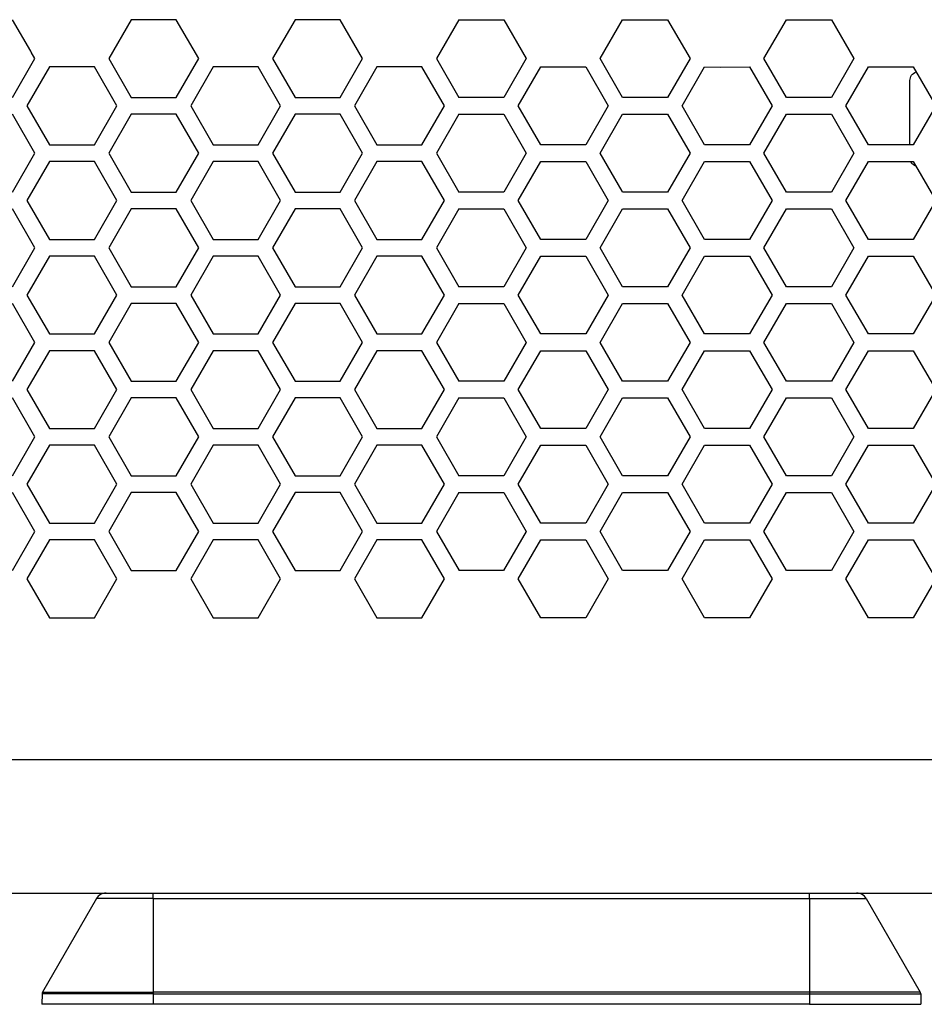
# Model space of a CAD drawing. Header units: millimetres. Extents: x -316 to 135, y 22 to 228.
# Tile 10 of 18: x -155 to -74, y 27 to 115. Entities that reach past the tile are written whole.
import ezdxf

# ---------------------------------------------------------------- set-up
doc = ezdxf.new("R2010")
doc.units = ezdxf.units.MM

# ---------------------------------------------------------------- blocks, each defined once
blk = doc.blocks.new('Innenbord__60', base_point=(-223.782, 61.466))
at = {"color": 7, "linetype": 'Continuous'}
for p, q in [((-153.882, 112.294), (-153.931, 112.377)), ((-100.731, 99.716), (-100.78, 99.8))]:
    blk.add_line(p, q, dxfattribs=at)
blk = doc.blocks.new('Platte__61', base_point=(-227.44, 61.443))
at = {"color": 7, "linetype": 'Continuous'}
for p, q in [((-152.252, 61.466), (-151.435, 61.466)), ((-151.435, 61.466), (-148.766, 61.466)), ((-148.766, 61.466), (-148.211, 61.466)), ((-137.532, 61.466), (-133.491, 61.466)), ((-122.812, 61.466), (-118.771, 61.466)), ((-104.048, 61.466), (-108.09, 61.466)), ((-91.63, 61.466), (-93.37, 61.466)), ((-89.328, 61.466), (-91.63, 61.466)), ((-78.095, 61.466), (-78.65, 61.466)), ((-75.426, 61.466), (-78.095, 61.466)), ((-74.608, 61.466), (-75.426, 61.466))]:
    blk.add_line(p, q, dxfattribs=at)
blk = doc.blocks.new('Netzteil-LCC600-28U-9P__63', base_point=(-227.44, 61.443))
for name, p in [('Platte__61', (-227.44, 61.443)), ('Innenbord__60', (-223.782, 61.466))]:
    blk.add_blockref(name, p)
blk = doc.blocks.new('Label__67', base_point=(-74.93, 101.922))
at = {"color": 7, "linetype": 'Continuous'}
for p, q in [((-74.93, 103.966), (-74.93, 109.75)), ((-72.676, 110.616), (-65.864, 110.616)), ((-64.132, 110.616), (-59.686, 110.616)), ((-57.956, 110.616), (-51.144, 110.616)), ((-49.412, 110.616), (-44.966, 110.616)), ((-43.236, 110.616), (-36.424, 110.616)), ((-34.692, 110.616), (-30.246, 110.616)), ((-64.805, 108.931), (-65.001, 108.851)), ((-64.985, 109.138), (-64.98, 109.089)), ((-64.98, 109.089), (-64.878, 108.975)), ((-64.865, 109.145), (-64.928, 109.238)), ((-64.878, 108.975), (-64.805, 108.931)), ((-64.777, 109.026), (-64.865, 109.145)), ((-64.712, 108.866), (-64.843, 108.825)), ((-64.777, 109.026), (-64.715, 108.968)), ((-64.712, 108.866), (-64.45, 108.866)), ((-64.45, 108.866), (-64.712, 108.866)), ((-64.591, 108.941), (-64.45, 108.941)), ((-64.45, 108.941), (-64.45, 109.325)), ((-64.45, 109.325), (-64.328, 109.325)), ((-64.45, 108.555), (-64.45, 108.866)), ((-64.328, 109.325), (-64.328, 108.459)), ((-64.211, 109.325), (-64.05, 109.089)), ((-64.211, 109.325), (-64.057, 109.325)), ((-63.875, 108.931), (-64.072, 108.851)), ((-63.935, 109.145), (-64.057, 109.325)), ((-64.05, 109.089), (-63.949, 108.975)), ((-63.949, 108.975), (-63.875, 108.931)), ((-63.847, 109.026), (-63.935, 109.145)), ((-63.782, 108.866), (-63.913, 108.825)), ((-63.847, 109.026), (-63.785, 108.968)), ((-63.782, 108.866), (-63.52, 108.866)), ((-63.52, 108.866), (-63.782, 108.866)), ((-63.662, 108.941), (-63.52, 108.941)), ((-63.52, 108.941), (-63.52, 109.325)), ((-63.52, 109.325), (-63.398, 109.325)), ((-63.52, 108.555), (-63.52, 108.866)), ((-63.398, 109.325), (-63.398, 108.459)), ((-62.672, 109.325), (-62.924, 108.698)), ((-62.808, 108.698), (-62.66, 109.081)), ((-62.672, 109.325), (-62.566, 109.325)), ((-62.618, 109.225), (-62.66, 109.081)), ((-62.575, 109.074), (-62.618, 109.225)), ((-62.575, 109.074), (-62.432, 108.698)), ((-62.312, 108.698), (-62.566, 109.325)), ((-62.242, 109.01), (-62.157, 108.769)), ((-62.242, 109.01), (-62.123, 108.951)), ((-62.211, 109.177), (-62.239, 109.137)), ((-62.239, 109.137), (-62.122, 109.123)), ((-62.136, 109.286), (-62.211, 109.177)), ((-62.211, 109.177), (-62.122, 109.123)), ((-61.945, 109.339), (-62.136, 109.286)), ((-62.123, 108.951), (-61.744, 109.039)), ((-62.08, 108.833), (-62.123, 108.951)), ((-61.75, 108.951), (-62.123, 108.951)), ((-62.122, 109.123), (-62.052, 109.221)), ((-62.052, 109.221), (-61.946, 109.252)), ((-61.946, 109.252), (-61.806, 109.197)), ((-61.713, 109.255), (-61.945, 109.339)), ((-61.75, 108.951), (-61.809, 108.82)), ((-61.806, 109.197), (-61.744, 109.039)), ((-61.714, 108.771), (-61.627, 109.017)), ((-61.627, 109.017), (-61.713, 109.255)), ((-61.564, 109.325), (-61.403, 109.089)), ((-61.564, 109.325), (-61.41, 109.325)), ((-61.229, 108.931), (-61.425, 108.851)), ((-61.288, 109.145), (-61.41, 109.325)), ((-61.403, 109.089), (-61.302, 108.975)), ((-61.302, 108.975), (-61.229, 108.931)), ((-61.2, 109.026), (-61.288, 109.145)), ((-61.135, 108.866), (-61.266, 108.85)), ((-61.2, 109.026), (-61.138, 108.968)), ((-60.873, 108.841), (-61.135, 108.866)), ((-61.135, 108.866), (-60.873, 108.841)), ((-61.015, 108.941), (-60.873, 108.941)), ((-60.873, 108.941), (-60.873, 109.325)), ((-60.873, 109.325), (-60.751, 109.325)), ((-60.751, 109.325), (-60.751, 108.459)), ((-47.728, 109.325), (-47.153, 109.325)), ((-47.728, 109.223), (-47.728, 109.325)), ((-47.728, 109.223), (-47.274, 109.223)), ((-47.274, 108.459), (-47.274, 109.223)), ((-47.153, 109.325), (-47.153, 108.459)), ((-47.042, 109.325), (-46.889, 109.325)), ((-47.042, 109.325), (-46.882, 109.089)), ((-46.707, 108.931), (-46.903, 108.851)), ((-46.767, 109.145), (-46.889, 109.325)), ((-46.882, 109.089), (-46.78, 108.975)), ((-46.78, 108.975), (-46.707, 108.931)), ((-46.678, 109.026), (-46.767, 109.145)), ((-46.614, 108.866), (-46.745, 108.825)), ((-46.678, 109.026), (-46.616, 108.968)), ((-46.352, 108.841), (-46.614, 108.866)), ((-46.614, 108.866), (-46.352, 108.841)), ((-46.493, 108.941), (-46.352, 108.941)), ((-46.352, 109.325), (-46.23, 109.325)), ((-46.352, 108.941), (-46.352, 109.325)), ((-46.23, 109.325), (-46.23, 108.459)), ((-46.112, 109.325), (-45.959, 109.325)), ((-46.112, 109.325), (-45.952, 109.089)), ((-45.777, 108.931), (-45.973, 108.851)), ((-45.837, 109.145), (-45.959, 109.325)), ((-45.952, 109.089), (-45.85, 108.975)), ((-45.85, 108.975), (-45.777, 108.931)), ((-45.749, 109.026), (-45.837, 109.145)), ((-45.684, 108.866), (-45.815, 108.825)), ((-45.749, 109.026), (-45.687, 108.968)), ((-45.422, 108.841), (-45.684, 108.866)), ((-45.684, 108.866), (-45.422, 108.841)), ((-45.563, 108.941), (-45.422, 108.941)), ((-45.422, 109.325), (-45.3, 109.325)), ((-45.422, 108.941), (-45.422, 109.325)), ((-45.3, 109.325), (-45.3, 108.459)), ((-45.089, 109.211), (-45.132, 109.081)), ((-45.132, 109.081), (-45.093, 108.958)), ((-45.093, 108.958), (-44.974, 108.87)), ((-44.968, 109.306), (-45.089, 109.211)), ((-44.989, 109.019), (-44.906, 108.968)), ((-44.988, 109.165), (-44.908, 109.218)), ((-44.974, 108.87), (-44.77, 108.814)), ((-44.791, 109.34), (-44.968, 109.306)), ((-44.908, 109.218), (-44.785, 109.237)), ((-44.742, 108.926), (-44.906, 108.968)), ((-44.581, 109.306), (-44.791, 109.34)), ((-44.785, 109.237), (-44.644, 109.212)), ((-44.742, 108.926), (-44.564, 108.872)), ((-44.551, 109.144), (-44.644, 109.212)), ((-44.644, 109.212), (-44.551, 109.144)), ((-44.448, 109.203), (-44.581, 109.306)), ((-44.465, 108.791), (-44.564, 108.872)), ((-44.551, 109.144), (-44.513, 109.038)), ((-44.513, 109.038), (-44.398, 109.047)), ((-44.398, 109.047), (-44.448, 109.203)), ((-44.231, 109.211), (-44.273, 109.081)), ((-44.273, 109.081), (-44.234, 108.958)), ((-44.234, 108.958), (-44.116, 108.87)), ((-44.181, 109.255), (-44.231, 109.211)), ((-44.13, 109.019), (-44.047, 108.968)), ((-44.116, 108.87), (-43.913, 108.792)), ((-44.009, 108.958), (-44.047, 108.968)), ((-42.392, 109.306), (-42.453, 109.258)), ((-42.406, 109.177), (-42.332, 109.218)), ((-42.215, 109.34), (-42.392, 109.306)), ((-42.332, 109.218), (-42.209, 109.237)), ((-42.166, 108.926), (-42.277, 108.955)), ((-42.005, 109.306), (-42.215, 109.34)), ((-42.209, 109.237), (-42.068, 109.212)), ((-42.166, 108.926), (-41.988, 108.872)), ((-42.068, 109.212), (-41.975, 109.144)), ((-41.975, 109.144), (-42.068, 109.212)), ((-41.872, 109.203), (-42.005, 109.306)), ((-41.889, 108.791), (-41.988, 108.872)), ((-41.975, 109.144), (-41.937, 109.038)), ((-41.937, 109.038), (-41.822, 109.047)), ((-41.822, 109.047), (-41.872, 109.203)), ((-41.497, 109.325), (-41.75, 108.459)), ((-41.627, 108.459), (-41.483, 109.016)), ((-41.497, 109.325), (-41.38, 109.325)), ((-41.437, 109.204), (-41.483, 109.016)), ((-41.437, 109.204), (-41.365, 108.898)), ((-41.185, 108.665), (-41.38, 109.325)), ((-41.365, 108.898), (-41.233, 108.459)), ((-40.934, 109.325), (-41.129, 108.665)), ((-41.086, 108.459), (-40.911, 109.044)), ((-40.934, 109.325), (-40.809, 109.325)), ((-40.869, 109.204), (-40.911, 109.044)), ((-40.869, 109.204), (-40.83, 109.027)), ((-40.83, 109.027), (-40.69, 108.459)), ((-40.535, 108.459), (-40.809, 109.325)), ((-40.282, 109.325), (-40.535, 108.459)), ((-40.412, 108.459), (-40.268, 109.016)), ((-40.282, 109.325), (-40.165, 109.325)), ((-40.222, 109.204), (-40.268, 109.016)), ((-40.222, 109.204), (-40.15, 108.898)), ((-39.97, 108.665), (-40.165, 109.325)), ((-40.15, 108.898), (-40.018, 108.459)), ((-39.719, 109.325), (-39.914, 108.665)), ((-39.871, 108.459), (-39.696, 109.044)), ((-39.719, 109.325), (-39.594, 109.325)), ((-39.654, 109.204), (-39.696, 109.044)), ((-39.654, 109.204), (-39.615, 109.027)), ((-39.615, 109.027), (-39.475, 108.459)), ((-39.35, 108.459), (-39.594, 109.325)), ((-39.237, 109.325), (-39.119, 109.325)), ((-39.237, 108.459), (-39.237, 109.325)), ((-38.851, 109.325), (-39.119, 108.6)), ((-39.119, 109.325), (-39.119, 108.6)), ((-39.073, 108.459), (-38.852, 109.087)), ((-38.851, 109.325), (-38.741, 109.325)), ((-38.759, 109.097), (-38.541, 108.459)), ((-38.475, 108.588), (-38.741, 109.325)), ((-38.475, 109.325), (-38.357, 109.325)), ((-38.475, 108.588), (-38.475, 109.325)), ((-38.357, 109.325), (-38.357, 108.459)), ((-38.164, 109.325), (-38.047, 109.325)), ((-38.164, 108.459), (-38.164, 109.325)), ((-38.047, 109.325), (-38.047, 108.6)), ((-37.779, 109.325), (-38.047, 108.6)), ((-38, 108.459), (-37.78, 109.087)), ((-37.779, 109.325), (-37.669, 109.325)), ((-37.687, 109.072), (-37.543, 108.677)), ((-37.477, 108.793), (-37.669, 109.325)), ((-37.402, 108.921), (-37.402, 109.325)), ((-37.402, 109.325), (-37.285, 109.325)), ((-37.285, 109.325), (-37.285, 109.125)), ((-35.542, 109.072), (-35.324, 108.459)), ((-35.258, 108.588), (-35.491, 109.232)), ((-35.258, 109.325), (-35.14, 109.325)), ((-35.258, 108.588), (-35.258, 109.325)), ((-35.14, 109.325), (-35.14, 108.459)), ((-65.001, 108.851), (-65.065, 108.695)), ((-65.065, 108.695), (-65.026, 108.565)), ((-65.026, 108.565), (-64.924, 108.483)), ((-64.891, 108.595), (-64.939, 108.72)), ((-64.924, 108.483), (-64.737, 108.459)), ((-64.915, 108.798), (-64.843, 108.825)), ((-64.843, 108.825), (-64.915, 108.798)), ((-64.742, 108.555), (-64.891, 108.595)), ((-64.742, 108.555), (-64.45, 108.555)), ((-64.328, 108.459), (-64.737, 108.459)), ((-64.737, 108.459), (-64.328, 108.459)), ((-64.072, 108.851), (-64.135, 108.695)), ((-64.135, 108.695), (-64.096, 108.565)), ((-64.096, 108.565), (-63.994, 108.483)), ((-63.961, 108.595), (-64.009, 108.72)), ((-63.994, 108.483), (-63.807, 108.459)), ((-63.985, 108.798), (-63.913, 108.825)), ((-63.913, 108.825), (-63.985, 108.798)), ((-63.812, 108.555), (-63.961, 108.595)), ((-63.812, 108.555), (-63.52, 108.555)), ((-63.398, 108.459), (-63.807, 108.459)), ((-63.807, 108.459), (-63.398, 108.459)), ((-62.924, 108.698), (-62.808, 108.698)), ((-62.808, 108.698), (-62.924, 108.698)), ((-62.312, 108.698), (-62.432, 108.698)), ((-62.432, 108.698), (-62.312, 108.698)), ((-62.157, 108.769), (-61.939, 108.684)), ((-61.94, 108.771), (-62.08, 108.833)), ((-61.987, 108.792), (-61.809, 108.82)), ((-61.939, 108.684), (-61.714, 108.771)), ((-61.425, 108.851), (-61.488, 108.695)), ((-61.488, 108.695), (-61.449, 108.565)), ((-61.449, 108.565), (-61.347, 108.483)), ((-61.314, 108.595), (-61.362, 108.72)), ((-61.347, 108.483), (-61.16, 108.459)), ((-61.266, 108.85), (-61.338, 108.798)), ((-61.165, 108.555), (-61.314, 108.595)), ((-61.165, 108.555), (-60.873, 108.555)), ((-60.751, 108.459), (-61.16, 108.459)), ((-61.16, 108.459), (-60.751, 108.459)), ((-60.873, 108.555), (-60.873, 108.841)), ((-47.274, 108.459), (-47.153, 108.459)), ((-47.153, 108.459), (-47.274, 108.459)), ((-46.903, 108.851), (-46.966, 108.695)), ((-46.966, 108.695), (-46.928, 108.565)), ((-46.928, 108.565), (-46.826, 108.483)), ((-46.793, 108.595), (-46.841, 108.72)), ((-46.826, 108.483), (-46.638, 108.459)), ((-46.816, 108.798), (-46.745, 108.825)), ((-46.745, 108.825), (-46.816, 108.798)), ((-46.643, 108.555), (-46.793, 108.595)), ((-46.643, 108.555), (-46.352, 108.555)), ((-46.638, 108.459), (-46.23, 108.459)), ((-46.23, 108.459), (-46.638, 108.459)), ((-46.352, 108.555), (-46.352, 108.841)), ((-45.973, 108.851), (-46.037, 108.695)), ((-46.037, 108.695), (-45.998, 108.565)), ((-45.998, 108.565), (-45.896, 108.483)), ((-45.863, 108.595), (-45.911, 108.72)), ((-45.896, 108.483), (-45.709, 108.459)), ((-45.887, 108.798), (-45.815, 108.825)), ((-45.815, 108.825), (-45.887, 108.798)), ((-45.714, 108.555), (-45.863, 108.595)), ((-45.714, 108.555), (-45.422, 108.555)), ((-45.709, 108.459), (-45.3, 108.459)), ((-45.3, 108.459), (-45.709, 108.459)), ((-45.422, 108.555), (-45.422, 108.841)), ((-45.104, 108.703), (-44.987, 108.71)), ((-45.104, 108.703), (-45.058, 108.567)), ((-45.058, 108.567), (-44.938, 108.476)), ((-44.923, 108.588), (-44.987, 108.71)), ((-44.758, 108.444), (-44.938, 108.476)), ((-44.938, 108.476), (-44.758, 108.444)), ((-44.763, 108.545), (-44.923, 108.588)), ((-44.77, 108.814), (-44.586, 108.752)), ((-44.601, 108.584), (-44.763, 108.545)), ((-44.758, 108.444), (-44.589, 108.474)), ((-44.589, 108.474), (-44.758, 108.444)), ((-44.551, 108.675), (-44.601, 108.584)), ((-44.589, 108.474), (-44.473, 108.561)), ((-44.586, 108.752), (-44.551, 108.675)), ((-44.473, 108.561), (-44.433, 108.683)), ((-44.433, 108.683), (-44.465, 108.791)), ((-44.245, 108.703), (-44.128, 108.71)), ((-44.245, 108.703), (-44.2, 108.567)), ((-44.2, 108.567), (-44.079, 108.476)), ((-44.064, 108.588), (-44.128, 108.71)), ((-43.899, 108.444), (-44.079, 108.476)), ((-44.079, 108.476), (-43.899, 108.444)), ((-43.904, 108.545), (-44.064, 108.588)), ((-43.787, 108.573), (-43.904, 108.545)), ((-43.73, 108.474), (-43.899, 108.444)), ((-43.899, 108.444), (-43.73, 108.474)), ((-42.183, 108.792), (-42.011, 108.752)), ((-41.975, 108.675), (-42.025, 108.584)), ((-42.013, 108.474), (-41.897, 108.561)), ((-42.011, 108.752), (-41.975, 108.675)), ((-41.897, 108.561), (-41.857, 108.683)), ((-41.857, 108.683), (-41.889, 108.791)), ((-41.75, 108.459), (-41.627, 108.459)), ((-41.627, 108.459), (-41.75, 108.459)), ((-41.233, 108.459), (-41.086, 108.459)), ((-41.086, 108.459), (-41.233, 108.459)), ((-41.156, 108.564), (-41.185, 108.665)), ((-40.69, 108.459), (-40.535, 108.459)), ((-40.535, 108.459), (-40.69, 108.459)), ((-40.535, 108.459), (-40.412, 108.459)), ((-40.412, 108.459), (-40.535, 108.459)), ((-40.018, 108.459), (-39.871, 108.459)), ((-39.871, 108.459), (-40.018, 108.459)), ((-39.941, 108.564), (-39.97, 108.665)), ((-39.475, 108.459), (-39.35, 108.459)), ((-39.35, 108.459), (-39.475, 108.459)), ((-39.237, 108.459), (-39.073, 108.459)), ((-39.073, 108.459), (-39.237, 108.459)), ((-38.541, 108.459), (-38.357, 108.459)), ((-38.357, 108.459), (-38.541, 108.459)), ((-38, 108.459), (-38.164, 108.459)), ((-38.164, 108.459), (-38, 108.459)), ((-35.948, 108.439), (-35.856, 108.459)), ((-35.856, 108.459), (-35.923, 108.484)), ((-35.856, 108.459), (-35.714, 108.845)), ((-35.324, 108.459), (-35.14, 108.459)), ((-35.14, 108.459), (-35.324, 108.459)), ((-64.728, 106.848), (-64.624, 106.848)), ((-64.728, 105.349), (-64.728, 106.848)), ((-64.624, 106.848), (-64.624, 105.169)), ((-64.014, 106.848), (-63.305, 106.848)), ((-64.014, 104.112), (-64.014, 106.848)), ((-63.305, 106.848), (-63.305, 103.966)), ((-62.542, 103.966), (-62.542, 106.848)), ((-62.542, 106.848), (-62.016, 106.848)), ((-62.016, 106.848), (-62.016, 103.966)), ((-61.318, 103.966), (-61.318, 106.848)), ((-61.318, 106.848), (-60.609, 106.848)), ((-60.609, 106.848), (-60.609, 103.966)), ((-46.448, 103.966), (-46.448, 106.848)), ((-46.448, 106.848), (-45.51, 106.848)), ((-45.51, 106.848), (-45.51, 103.966)), ((-44.135, 105.756), (-44.135, 106.848)), ((-44.135, 106.848), (-43.843, 106.848)), ((-43.843, 106.848), (-43.843, 106.261)), ((-42.134, 103.01), (-42.134, 106.225)), ((-41.851, 106.716), (-41.842, 103.01)), ((-40.509, 103.01), (-40.509, 106.716)), ((-39.571, 106.716), (-39.571, 103.01)), ((-38.862, 103.01), (-38.862, 106.716)), ((-38.758, 106.716), (-38.758, 103.01)), ((-37.862, 103.01), (-37.862, 106.716)), ((-37.758, 106.626), (-37.758, 103.01)), ((-35.783, 106.848), (-35.257, 106.848)), ((-35.783, 106.205), (-35.783, 106.848)), ((-35.257, 106.848), (-35.257, 105.295)), ((-34.738, 104.397), (-34.736, 106.848)), ((-34.736, 106.848), (-34.632, 106.848)), ((-34.632, 106.848), (-34.637, 104.222)), ((-33.923, 106.848), (-33.214, 106.848)), ((-33.923, 103.966), (-33.923, 106.848)), ((-33.214, 106.848), (-33.214, 103.966)), ((-32.297, 106.848), (-31.589, 106.848)), ((-32.297, 103.966), (-32.297, 106.848)), ((-31.589, 106.848), (-31.589, 103.966)), ((-31.068, 106.848), (-30.964, 106.848)), ((-31.068, 103.966), (-31.068, 106.848)), ((-30.964, 106.848), (-30.964, 103.966)), ((-30.255, 106.848), (-30.151, 106.848)), ((-30.255, 104.301), (-30.255, 106.848)), ((-30.151, 106.848), (-30.151, 104.481)), ((-29.38, 106.848), (-28.784, 106.848)), ((-29.38, 105.817), (-29.38, 106.848)), ((-26.92, 106.716), (-26.92, 103.01)), ((-26.003, 103.01), (-26.003, 106.716)), ((-25.899, 106.716), (-25.899, 103.01)), ((-24.961, 103.01), (-24.961, 106.716)), ((-24.435, 106.716), (-24.435, 103.01)), ((-66.913, 103.01), (-66.913, 106.133)), ((-37.132, 103.01), (-37.132, 105.543)), ((-27.629, 103.01), (-27.629, 105.853)), ((-43.072, 103.01), (-43.072, 104.601)), ((-42.78, 105.106), (-42.78, 103.01)), ((-28.087, 105.059), (-28.087, 103.01)), ((-21.93, 104.708), (-21.93, 102.821)), ((-65.621, 103.895), (-65.621, 103.01)), ((-36.424, 104.316), (-36.424, 103.01)), ((-65.621, 103.01), (-66.913, 103.01)), ((-43.843, 103.265), (-43.843, 103.167)), ((-42.78, 103.01), (-43.072, 103.01)), ((-41.842, 103.01), (-42.134, 103.01)), ((-39.571, 103.01), (-40.509, 103.01)), ((-38.758, 103.01), (-38.862, 103.01)), ((-37.758, 103.01), (-37.862, 103.01)), ((-36.424, 103.01), (-37.132, 103.01)), ((-28.087, 103.01), (-29.033, 103.01)), ((-26.92, 103.01), (-27.629, 103.01)), ((-25.899, 103.01), (-26.003, 103.01)), ((-24.435, 103.01), (-24.961, 103.01)), ((-72.59, 101.966), (-65.95, 101.966)), ((-64.243, 101.924), (-59.575, 101.924)), ((-57.87, 101.966), (-56.63, 101.955)), ((-54.73, 101.955), (-56.63, 101.955)), ((-53.288, 101.922), (-54.73, 101.955)), ((-53.288, 101.922), (-52.818, 101.955)), ((-51.255, 101.955), (-52.818, 101.955)), ((-48.729, 101.955), (-49.523, 101.955)), ((-48.729, 101.955), (-44.88, 101.966)), ((-43.125, 101.924), (-36.535, 101.924)), ((-34.778, 101.966), (-30.16, 101.966)), ((-28.43, 101.966), (-22.93, 101.955))]:
    blk.add_line(p, q, dxfattribs=at)
for points in [[(-74.93, 109.75), (-74.771, 110.218), (-74.358, 110.532)], [(-64.659, 108.945), (-64.687, 108.957), (-64.715, 108.968)], [(-64.591, 108.941), (-64.625, 108.943), (-64.659, 108.945)], [(-63.729, 108.945), (-63.757, 108.957), (-63.785, 108.968)], [(-63.662, 108.941), (-63.696, 108.943), (-63.729, 108.945)], [(-61.083, 108.945), (-61.11, 108.957), (-61.138, 108.968)], [(-61.015, 108.941), (-61.049, 108.943), (-61.083, 108.945)], [(-46.561, 108.945), (-46.589, 108.957), (-46.616, 108.968)], [(-46.493, 108.941), (-46.527, 108.943), (-46.561, 108.945)], [(-45.631, 108.945), (-45.659, 108.957), (-45.687, 108.968)], [(-45.563, 108.941), (-45.597, 108.943), (-45.631, 108.945)], [(-45.014, 109.09), (-45.001, 109.127), (-44.988, 109.165)], [(-44.989, 109.019), (-45.001, 109.055), (-45.014, 109.09)], [(-44.155, 109.09), (-44.142, 109.127), (-44.129, 109.165)], [(-44.13, 109.019), (-44.143, 109.055), (-44.155, 109.09)], [(-38.803, 109.226), (-38.828, 109.152), (-38.852, 109.087)], [(-38.759, 109.097), (-38.789, 109.183), (-38.803, 109.226)], [(-37.731, 109.226), (-37.756, 109.152), (-37.78, 109.087)], [(-37.687, 109.072), (-37.716, 109.18), (-37.731, 109.226)], [(-64.915, 108.798), (-64.927, 108.759), (-64.939, 108.72)], [(-63.985, 108.798), (-63.997, 108.759), (-64.009, 108.72)], [(-61.338, 108.798), (-61.35, 108.759), (-61.362, 108.72)], [(-46.816, 108.798), (-46.828, 108.759), (-46.841, 108.72)], [(-45.887, 108.798), (-45.899, 108.759), (-45.911, 108.72)], [(-41.129, 108.665), (-41.139, 108.63), (-41.156, 108.564)], [(-39.914, 108.665), (-39.924, 108.63), (-39.941, 108.564)], [(-21.93, 102.821), (-22.223, 102.209), (-22.93, 101.955)], [(-74.362, 102.04), (-74.646, 102.216), (-74.842, 102.466)]]:
    blk.add_spline(points, degree=3, dxfattribs=at)
blk = doc.blocks.new('Platte__68', base_point=(-227.44, 64.199))
at = {"color": 7, "linetype": 'Continuous'}
blk.add_line((-91.93, 110.943), (-89.328, 110.966), dxfattribs=at)
blk = doc.blocks.new('Netzteil-LCC600-28U-9P_1_1__70', base_point=(-227.44, 61.466))
for name, p in [('Platte__68', (-227.44, 64.199)), ('Label__67', (-74.93, 101.922))]:
    blk.add_blockref(name, p)
blk = doc.blocks.new('Kuehlkoerper-PSU__73', base_point=(-227.555, 82.697))
at = {"color": 7, "linetype": 'Continuous'}
for p, q in [((-144.891, 108.216), (-140.849, 108.216)), ((-130.171, 108.216), (-126.129, 108.216)), ((-111.409, 108.216), (-115.451, 108.216)), ((-96.689, 108.216), (-100.731, 108.216)), ((-81.969, 108.216), (-86.011, 108.216)), ((-140.849, 106.716), (-144.891, 106.716)), ((-126.129, 106.716), (-130.171, 106.716)), ((-115.451, 106.716), (-111.409, 106.716)), ((-100.731, 106.716), (-96.689, 106.716)), ((-86.011, 106.716), (-81.969, 106.716)), ((-152.252, 103.966), (-148.211, 103.966)), ((-137.532, 103.966), (-133.491, 103.966)), ((-122.812, 103.966), (-118.771, 103.966)), ((-104.048, 103.966), (-108.09, 103.966)), ((-89.328, 103.966), (-93.37, 103.966)), ((-74.608, 103.966), (-78.65, 103.966)), ((-148.211, 102.466), (-152.252, 102.466)), ((-133.491, 102.466), (-137.532, 102.466)), ((-118.771, 102.466), (-122.812, 102.466)), ((-108.09, 102.466), (-104.048, 102.466)), ((-93.37, 102.466), (-89.328, 102.466)), ((-78.65, 102.466), (-74.608, 102.466)), ((-140.849, 98.216), (-144.891, 98.216)), ((-126.129, 98.216), (-130.171, 98.216)), ((-115.451, 98.216), (-111.409, 98.216)), ((-100.731, 98.216), (-96.689, 98.216)), ((-86.011, 98.216), (-81.969, 98.216)), ((-152.252, 95.466), (-148.211, 95.466)), ((-137.532, 95.466), (-133.491, 95.466)), ((-122.812, 95.466), (-118.771, 95.466)), ((-104.048, 95.466), (-108.09, 95.466)), ((-89.328, 95.466), (-93.37, 95.466)), ((-74.608, 95.466), (-78.65, 95.466)), ((-148.211, 93.966), (-152.252, 93.966)), ((-133.491, 93.966), (-137.532, 93.966)), ((-118.771, 93.966), (-122.812, 93.966)), ((-108.09, 93.966), (-104.048, 93.966)), ((-93.37, 93.966), (-89.328, 93.966)), ((-78.65, 93.966), (-74.608, 93.966)), ((-144.891, 82.716), (-140.849, 82.716)), ((-130.171, 82.716), (-126.129, 82.716)), ((-111.409, 82.716), (-115.451, 82.716)), ((-96.689, 82.716), (-100.731, 82.716)), ((-81.969, 82.716), (-86.011, 82.716))]:
    blk.add_line(p, q, dxfattribs=at)
blk = doc.blocks.new('Gehaeuseschale-unten-PSU__75', base_point=(-308.43, 36.716))
at = {"color": 7, "linetype": 'Continuous'}
for p, q in [((-153.931, 112.377), (-155.569, 115.216)), ((-144.891, 115.216), (-146.912, 111.716)), ((-140.849, 115.216), (-144.891, 115.216)), ((-138.829, 111.716), (-140.849, 115.216)), ((-130.171, 115.216), (-132.192, 111.716)), ((-126.129, 115.216), (-130.171, 115.216)), ((-124.109, 111.716), (-126.129, 115.216)), ((-115.451, 115.216), (-117.472, 111.716)), ((-115.451, 115.216), (-111.409, 115.216)), ((-111.409, 115.216), (-109.389, 111.716)), ((-102.752, 111.716), (-100.731, 115.216)), ((-100.731, 115.216), (-96.689, 115.216)), ((-96.689, 115.216), (-94.669, 111.716)), ((-88.032, 111.716), (-86.011, 115.216)), ((-86.011, 115.216), (-81.969, 115.216)), ((-81.969, 115.216), (-79.949, 111.716)), ((-155.569, 108.216), (-153.549, 111.716)), ((-153.882, 112.294), (-153.931, 112.377)), ((-153.549, 111.716), (-153.882, 112.294)), ((-146.912, 111.716), (-144.891, 108.216)), ((-140.849, 108.216), (-138.829, 111.716)), ((-132.192, 111.716), (-130.171, 108.216)), ((-126.129, 108.216), (-124.109, 111.716)), ((-117.472, 111.716), (-115.451, 108.216)), ((-109.389, 111.716), (-111.409, 108.216)), ((-100.731, 108.216), (-102.752, 111.716)), ((-94.669, 111.716), (-96.689, 108.216)), ((-86.011, 108.216), (-88.032, 111.716)), ((-79.949, 111.716), (-81.969, 108.216)), ((-152.252, 110.966), (-154.273, 107.466)), ((-148.211, 110.966), (-152.252, 110.966)), ((-146.19, 107.466), (-148.211, 110.966)), ((-137.532, 110.966), (-139.553, 107.466)), ((-133.491, 110.966), (-137.532, 110.966)), ((-131.47, 107.466), (-133.491, 110.966)), ((-122.812, 110.966), (-124.833, 107.466)), ((-118.771, 110.966), (-122.812, 110.966)), ((-116.75, 107.466), (-118.771, 110.966)), ((-110.11, 107.466), (-108.09, 110.966)), ((-108.09, 110.966), (-104.048, 110.966)), ((-104.048, 110.966), (-102.028, 107.466)), ((-95.39, 107.466), (-93.37, 110.966)), ((-93.37, 110.966), (-91.93, 110.943)), ((-91.93, 110.943), (-89.328, 110.966)), ((-89.328, 110.966), (-87.308, 107.466)), ((-80.67, 107.466), (-78.65, 110.966)), ((-78.65, 110.966), (-74.608, 110.966)), ((-74.608, 110.966), (-72.588, 107.466)), ((-144.891, 108.216), (-140.849, 108.216)), ((-130.171, 108.216), (-126.129, 108.216)), ((-111.409, 108.216), (-115.451, 108.216)), ((-96.689, 108.216), (-100.731, 108.216)), ((-81.969, 108.216), (-86.011, 108.216)), ((-154.273, 107.466), (-152.252, 103.966)), ((-148.211, 103.966), (-146.19, 107.466)), ((-139.553, 107.466), (-137.532, 103.966)), ((-133.491, 103.966), (-131.47, 107.466)), ((-124.833, 107.466), (-122.812, 103.966)), ((-118.771, 103.966), (-116.75, 107.466)), ((-108.09, 103.966), (-110.11, 107.466)), ((-102.028, 107.466), (-104.048, 103.966)), ((-93.37, 103.966), (-95.39, 107.466)), ((-87.308, 107.466), (-89.328, 103.966)), ((-78.65, 103.966), (-80.67, 107.466)), ((-72.588, 107.466), (-74.608, 103.966)), ((-153.549, 103.216), (-155.569, 106.716)), ((-144.891, 106.716), (-146.912, 103.216)), ((-140.849, 106.716), (-144.891, 106.716)), ((-138.829, 103.216), (-140.849, 106.716)), ((-130.171, 106.716), (-132.192, 103.216)), ((-126.129, 106.716), (-130.171, 106.716)), ((-124.109, 103.216), (-126.129, 106.716)), ((-115.451, 106.716), (-117.472, 103.216)), ((-115.451, 106.716), (-111.409, 106.716)), ((-111.409, 106.716), (-109.389, 103.216)), ((-102.752, 103.216), (-100.731, 106.716)), ((-100.731, 106.716), (-96.689, 106.716)), ((-96.689, 106.716), (-94.669, 103.216)), ((-88.032, 103.216), (-86.011, 106.716)), ((-86.011, 106.716), (-81.969, 106.716)), ((-81.969, 106.716), (-79.949, 103.216)), ((-152.252, 103.966), (-148.211, 103.966)), ((-137.532, 103.966), (-133.491, 103.966)), ((-122.812, 103.966), (-118.771, 103.966)), ((-104.048, 103.966), (-108.09, 103.966)), ((-89.328, 103.966), (-93.37, 103.966)), ((-74.608, 103.966), (-78.65, 103.966)), ((-155.569, 99.716), (-153.549, 103.216)), ((-146.912, 103.216), (-144.891, 99.716)), ((-140.849, 99.716), (-138.829, 103.216)), ((-132.192, 103.216), (-130.171, 99.716)), ((-126.129, 99.716), (-124.109, 103.216)), ((-117.472, 103.216), (-115.451, 99.716)), ((-109.389, 103.216), (-111.409, 99.716)), ((-100.78, 99.8), (-102.752, 103.216)), ((-94.669, 103.216), (-96.689, 99.716)), ((-86.011, 99.716), (-88.032, 103.216)), ((-79.949, 103.216), (-81.969, 99.716)), ((-152.252, 102.466), (-154.273, 98.966)), ((-148.211, 102.466), (-152.252, 102.466)), ((-146.19, 98.966), (-148.211, 102.466)), ((-137.532, 102.466), (-139.553, 98.966)), ((-133.491, 102.466), (-137.532, 102.466)), ((-131.47, 98.966), (-133.491, 102.466)), ((-122.812, 102.466), (-124.833, 98.966)), ((-118.771, 102.466), (-122.812, 102.466)), ((-116.75, 98.966), (-118.771, 102.466)), ((-110.11, 98.966), (-108.09, 102.466)), ((-108.09, 102.466), (-104.048, 102.466)), ((-104.048, 102.466), (-102.028, 98.966)), ((-95.39, 98.966), (-93.37, 102.466)), ((-93.37, 102.466), (-89.328, 102.466)), ((-89.328, 102.466), (-87.308, 98.966)), ((-80.67, 98.966), (-78.65, 102.466)), ((-78.65, 102.466), (-74.608, 102.466)), ((-74.608, 102.466), (-72.588, 98.966)), ((-144.891, 99.716), (-140.849, 99.716)), ((-130.171, 99.716), (-126.129, 99.716)), ((-111.409, 99.716), (-115.451, 99.716)), ((-100.731, 99.716), (-100.78, 99.8)), ((-96.689, 99.716), (-100.731, 99.716)), ((-81.969, 99.716), (-86.011, 99.716)), ((-154.273, 98.966), (-152.252, 95.466)), ((-148.211, 95.466), (-146.19, 98.966)), ((-139.553, 98.966), (-137.532, 95.466)), ((-133.491, 95.466), (-131.47, 98.966)), ((-124.833, 98.966), (-122.812, 95.466)), ((-118.771, 95.466), (-116.75, 98.966)), ((-108.09, 95.466), (-110.11, 98.966)), ((-102.028, 98.966), (-104.048, 95.466)), ((-93.37, 95.466), (-95.39, 98.966)), ((-87.308, 98.966), (-89.328, 95.466)), ((-78.65, 95.466), (-80.67, 98.966)), ((-72.588, 98.966), (-74.608, 95.466)), ((-153.549, 94.716), (-155.569, 98.216)), ((-144.891, 98.216), (-146.912, 94.716)), ((-140.849, 98.216), (-144.891, 98.216)), ((-138.829, 94.716), (-140.849, 98.216)), ((-130.171, 98.216), (-132.192, 94.716)), ((-126.129, 98.216), (-130.171, 98.216)), ((-124.109, 94.716), (-126.129, 98.216)), ((-115.451, 98.216), (-117.472, 94.716)), ((-115.451, 98.216), (-111.409, 98.216)), ((-111.409, 98.216), (-109.389, 94.716)), ((-102.752, 94.716), (-100.731, 98.216)), ((-100.731, 98.216), (-96.689, 98.216)), ((-96.689, 98.216), (-94.669, 94.716)), ((-88.032, 94.716), (-86.011, 98.216)), ((-86.011, 98.216), (-81.969, 98.216)), ((-81.969, 98.216), (-79.949, 94.716)), ((-155.569, 91.216), (-153.549, 94.716)), ((-152.252, 95.466), (-148.211, 95.466)), ((-146.912, 94.716), (-144.891, 91.216)), ((-140.849, 91.216), (-138.829, 94.716)), ((-137.532, 95.466), (-133.491, 95.466)), ((-132.192, 94.716), (-130.171, 91.216)), ((-126.129, 91.216), (-124.109, 94.716)), ((-122.812, 95.466), (-118.771, 95.466)), ((-117.472, 94.716), (-115.451, 91.216)), ((-109.389, 94.716), (-111.409, 91.216)), ((-104.048, 95.466), (-108.09, 95.466)), ((-100.731, 91.216), (-102.752, 94.716)), ((-94.669, 94.716), (-96.689, 91.216)), ((-89.328, 95.466), (-93.37, 95.466)), ((-86.011, 91.216), (-88.032, 94.716)), ((-79.949, 94.716), (-81.969, 91.216)), ((-74.608, 95.466), (-78.65, 95.466)), ((-152.252, 93.966), (-154.273, 90.466)), ((-148.211, 93.966), (-152.252, 93.966)), ((-146.19, 90.466), (-148.211, 93.966)), ((-137.532, 93.966), (-139.553, 90.466)), ((-133.491, 93.966), (-137.532, 93.966)), ((-131.47, 90.466), (-133.491, 93.966)), ((-122.812, 93.966), (-124.833, 90.466)), ((-118.771, 93.966), (-122.812, 93.966)), ((-116.75, 90.466), (-118.771, 93.966)), ((-110.11, 90.466), (-108.09, 93.966)), ((-108.09, 93.966), (-104.048, 93.966)), ((-104.048, 93.966), (-102.028, 90.466)), ((-95.39, 90.466), (-93.37, 93.966)), ((-93.37, 93.966), (-89.328, 93.966)), ((-89.328, 93.966), (-87.308, 90.466)), ((-80.67, 90.466), (-78.65, 93.966)), ((-78.65, 93.966), (-74.608, 93.966)), ((-74.608, 93.966), (-72.588, 90.466)), ((-144.891, 91.216), (-140.849, 91.216)), ((-130.171, 91.216), (-126.129, 91.216)), ((-111.409, 91.216), (-115.451, 91.216)), ((-96.689, 91.216), (-100.731, 91.216)), ((-81.969, 91.216), (-86.011, 91.216)), ((-154.273, 90.466), (-152.252, 86.966)), ((-148.211, 86.966), (-146.19, 90.466)), ((-139.553, 90.466), (-137.532, 86.966)), ((-133.491, 86.966), (-131.47, 90.466)), ((-124.833, 90.466), (-122.812, 86.966)), ((-118.771, 86.966), (-116.75, 90.466)), ((-108.09, 86.966), (-110.11, 90.466)), ((-102.028, 90.466), (-104.048, 86.966)), ((-93.37, 86.966), (-95.39, 90.466)), ((-87.308, 90.466), (-89.328, 86.966)), ((-78.65, 86.966), (-80.67, 90.466)), ((-72.588, 90.466), (-74.608, 86.966)), ((-153.549, 86.216), (-155.569, 89.716)), ((-144.891, 89.716), (-146.912, 86.216)), ((-140.849, 89.716), (-144.891, 89.716)), ((-138.829, 86.216), (-140.849, 89.716)), ((-130.171, 89.716), (-132.192, 86.216)), ((-126.129, 89.716), (-130.171, 89.716)), ((-124.109, 86.216), (-126.129, 89.716)), ((-115.451, 89.716), (-117.472, 86.216)), ((-115.451, 89.716), (-111.409, 89.716)), ((-111.409, 89.716), (-109.389, 86.216)), ((-102.752, 86.216), (-100.731, 89.716)), ((-100.731, 89.716), (-96.689, 89.716)), ((-96.689, 89.716), (-94.669, 86.216)), ((-88.032, 86.216), (-86.011, 89.716)), ((-86.011, 89.716), (-81.969, 89.716)), ((-81.969, 89.716), (-79.949, 86.216)), ((-152.252, 86.966), (-148.211, 86.966)), ((-137.532, 86.966), (-133.491, 86.966)), ((-122.812, 86.966), (-118.771, 86.966)), ((-104.048, 86.966), (-108.09, 86.966)), ((-89.328, 86.966), (-93.37, 86.966)), ((-74.608, 86.966), (-78.65, 86.966)), ((-155.569, 82.716), (-153.549, 86.216)), ((-146.912, 86.216), (-144.891, 82.716)), ((-140.849, 82.716), (-138.829, 86.216)), ((-132.192, 86.216), (-130.171, 82.716)), ((-126.129, 82.716), (-124.109, 86.216)), ((-117.472, 86.216), (-115.451, 82.716)), ((-109.389, 86.216), (-111.409, 82.716)), ((-100.731, 82.716), (-102.752, 86.216)), ((-94.669, 86.216), (-96.689, 82.716)), ((-86.011, 82.716), (-88.032, 86.216)), ((-79.949, 86.216), (-81.969, 82.716)), ((-152.252, 85.466), (-154.273, 81.966)), ((-148.211, 85.466), (-152.252, 85.466)), ((-146.19, 81.966), (-148.211, 85.466)), ((-137.532, 85.466), (-139.553, 81.966)), ((-133.491, 85.466), (-137.532, 85.466)), ((-131.47, 81.966), (-133.491, 85.466)), ((-122.812, 85.466), (-124.833, 81.966)), ((-118.771, 85.466), (-122.812, 85.466)), ((-116.75, 81.966), (-118.771, 85.466)), ((-110.11, 81.966), (-108.09, 85.466)), ((-108.09, 85.466), (-104.048, 85.466)), ((-104.048, 85.466), (-102.028, 81.966)), ((-95.39, 81.966), (-93.37, 85.466)), ((-93.37, 85.466), (-89.328, 85.466)), ((-89.328, 85.466), (-87.308, 81.966)), ((-80.67, 81.966), (-78.65, 85.466)), ((-78.65, 85.466), (-74.608, 85.466)), ((-74.608, 85.466), (-72.588, 81.966)), ((-144.891, 82.716), (-140.849, 82.716)), ((-130.171, 82.716), (-126.129, 82.716)), ((-111.409, 82.716), (-115.451, 82.716)), ((-96.689, 82.716), (-100.731, 82.716)), ((-81.969, 82.716), (-86.011, 82.716)), ((-154.273, 81.966), (-152.252, 78.466)), ((-148.211, 78.466), (-146.19, 81.966)), ((-139.553, 81.966), (-137.532, 78.466)), ((-133.491, 78.466), (-131.47, 81.966)), ((-124.833, 81.966), (-122.812, 78.466)), ((-118.771, 78.466), (-116.75, 81.966)), ((-108.09, 78.466), (-110.11, 81.966)), ((-102.028, 81.966), (-104.048, 78.466)), ((-93.37, 78.466), (-95.39, 81.966)), ((-87.308, 81.966), (-89.328, 78.466)), ((-78.65, 78.466), (-80.67, 81.966)), ((-72.588, 81.966), (-74.608, 78.466)), ((-153.549, 77.716), (-155.569, 81.216)), ((-144.891, 81.216), (-146.912, 77.716)), ((-140.849, 81.216), (-144.891, 81.216)), ((-138.829, 77.716), (-140.849, 81.216)), ((-130.171, 81.216), (-132.192, 77.716)), ((-126.129, 81.216), (-130.171, 81.216)), ((-124.109, 77.716), (-126.129, 81.216)), ((-115.451, 81.216), (-117.472, 77.716)), ((-115.451, 81.216), (-111.409, 81.216)), ((-111.409, 81.216), (-109.389, 77.716)), ((-102.752, 77.716), (-100.731, 81.216)), ((-100.731, 81.216), (-96.689, 81.216)), ((-96.689, 81.216), (-94.669, 77.716)), ((-88.032, 77.716), (-86.011, 81.216)), ((-86.011, 81.216), (-81.969, 81.216)), ((-81.969, 81.216), (-79.949, 77.716)), ((-152.252, 78.466), (-148.211, 78.466)), ((-137.532, 78.466), (-133.491, 78.466)), ((-122.812, 78.466), (-118.771, 78.466)), ((-104.048, 78.466), (-108.09, 78.466)), ((-89.328, 78.466), (-93.37, 78.466)), ((-74.608, 78.466), (-78.65, 78.466)), ((-155.569, 74.216), (-153.549, 77.716)), ((-146.912, 77.716), (-144.891, 74.216)), ((-140.849, 74.216), (-138.829, 77.716)), ((-132.192, 77.716), (-130.171, 74.216)), ((-126.129, 74.216), (-124.109, 77.716)), ((-117.472, 77.716), (-115.451, 74.216)), ((-109.389, 77.716), (-111.409, 74.216)), ((-100.731, 74.216), (-102.752, 77.716)), ((-94.669, 77.716), (-96.689, 74.216)), ((-86.011, 74.216), (-88.032, 77.716)), ((-79.949, 77.716), (-81.969, 74.216)), ((-152.252, 76.966), (-154.273, 73.466)), ((-148.211, 76.966), (-152.252, 76.966)), ((-146.19, 73.466), (-148.211, 76.966)), ((-137.532, 76.966), (-139.553, 73.466)), ((-133.491, 76.966), (-137.532, 76.966)), ((-131.47, 73.466), (-133.491, 76.966)), ((-122.812, 76.966), (-124.833, 73.466)), ((-118.771, 76.966), (-122.812, 76.966)), ((-116.75, 73.466), (-118.771, 76.966)), ((-110.11, 73.466), (-108.09, 76.966)), ((-108.09, 76.966), (-104.048, 76.966)), ((-104.048, 76.966), (-102.028, 73.466)), ((-95.39, 73.466), (-93.37, 76.966)), ((-93.37, 76.966), (-89.328, 76.966)), ((-89.328, 76.966), (-87.308, 73.466)), ((-80.67, 73.466), (-78.65, 76.966)), ((-78.65, 76.966), (-74.608, 76.966)), ((-74.608, 76.966), (-72.588, 73.466)), ((-154.273, 73.466), (-152.252, 69.966)), ((-148.211, 69.966), (-146.19, 73.466)), ((-144.891, 74.216), (-140.849, 74.216)), ((-139.553, 73.466), (-137.532, 69.966)), ((-133.491, 69.966), (-131.47, 73.466)), ((-130.171, 74.216), (-126.129, 74.216)), ((-124.833, 73.466), (-122.812, 69.966)), ((-118.771, 69.966), (-116.75, 73.466)), ((-111.409, 74.216), (-115.451, 74.216)), ((-108.09, 69.966), (-110.11, 73.466)), ((-102.028, 73.466), (-104.048, 69.966)), ((-96.689, 74.216), (-100.731, 74.216)), ((-93.37, 69.966), (-95.39, 73.466)), ((-87.308, 73.466), (-89.328, 69.966)), ((-81.969, 74.216), (-86.011, 74.216)), ((-78.65, 69.966), (-80.67, 73.466)), ((-72.588, 73.466), (-74.608, 69.966)), ((-153.549, 69.216), (-155.569, 72.716)), ((-144.891, 72.716), (-146.912, 69.216)), ((-140.849, 72.716), (-144.891, 72.716)), ((-138.829, 69.216), (-140.849, 72.716)), ((-130.171, 72.716), (-132.192, 69.216)), ((-126.129, 72.716), (-130.171, 72.716)), ((-124.109, 69.216), (-126.129, 72.716)), ((-115.451, 72.716), (-117.472, 69.216)), ((-115.451, 72.716), (-111.409, 72.716)), ((-111.409, 72.716), (-109.389, 69.216)), ((-102.752, 69.216), (-100.731, 72.716)), ((-100.731, 72.716), (-96.689, 72.716)), ((-96.689, 72.716), (-94.669, 69.216)), ((-88.032, 69.216), (-86.011, 72.716)), ((-86.011, 72.716), (-81.969, 72.716)), ((-81.969, 72.716), (-79.949, 69.216)), ((-152.252, 69.966), (-148.211, 69.966)), ((-137.532, 69.966), (-133.491, 69.966)), ((-122.812, 69.966), (-118.771, 69.966)), ((-104.048, 69.966), (-108.09, 69.966)), ((-89.328, 69.966), (-93.37, 69.966)), ((-74.608, 69.966), (-78.65, 69.966)), ((-155.569, 65.716), (-153.549, 69.216)), ((-146.912, 69.216), (-144.891, 65.716)), ((-140.849, 65.716), (-138.829, 69.216)), ((-132.192, 69.216), (-130.171, 65.716)), ((-126.129, 65.716), (-124.109, 69.216)), ((-117.472, 69.216), (-115.43, 65.718)), ((-109.389, 69.216), (-111.43, 65.718)), ((-100.731, 65.716), (-102.752, 69.216)), ((-94.669, 69.216), (-96.689, 65.716)), ((-86.011, 65.716), (-88.032, 69.216)), ((-79.949, 69.216), (-81.969, 65.716)), ((-152.252, 68.466), (-154.273, 64.966)), ((-148.211, 68.466), (-152.252, 68.466)), ((-146.19, 64.966), (-148.211, 68.466)), ((-137.532, 68.466), (-139.553, 64.966)), ((-133.491, 68.466), (-137.532, 68.466)), ((-131.47, 64.966), (-133.491, 68.466)), ((-122.812, 68.466), (-124.833, 64.966)), ((-118.771, 68.466), (-122.812, 68.466)), ((-116.75, 64.966), (-118.771, 68.466)), ((-110.11, 64.966), (-108.09, 68.466)), ((-108.09, 68.466), (-104.048, 68.466)), ((-104.048, 68.466), (-102.028, 64.966)), ((-95.39, 64.966), (-93.37, 68.466)), ((-93.37, 68.466), (-89.328, 68.466)), ((-89.328, 68.466), (-87.308, 64.966)), ((-80.67, 64.966), (-78.65, 68.466)), ((-78.65, 68.466), (-74.608, 68.466)), ((-74.608, 68.466), (-72.588, 64.966)), ((-144.891, 65.716), (-140.849, 65.716)), ((-130.171, 65.716), (-126.129, 65.716)), ((-111.43, 65.718), (-115.43, 65.718)), ((-96.689, 65.716), (-100.731, 65.716)), ((-81.969, 65.716), (-86.011, 65.716)), ((-154.273, 64.966), (-152.252, 61.466)), ((-148.211, 61.466), (-146.19, 64.966)), ((-139.553, 64.966), (-137.532, 61.466)), ((-133.491, 61.466), (-131.47, 64.966)), ((-124.833, 64.966), (-122.812, 61.466)), ((-118.771, 61.466), (-116.75, 64.966)), ((-108.09, 61.466), (-110.11, 64.966)), ((-102.028, 64.966), (-104.048, 61.466)), ((-93.37, 61.466), (-95.39, 64.966)), ((-87.308, 64.966), (-89.328, 61.466)), ((-78.65, 61.466), (-80.67, 64.966)), ((-72.588, 64.966), (-74.608, 61.466)), ((-152.252, 61.466), (-151.435, 61.466)), ((-151.435, 61.466), (-148.766, 61.466)), ((-148.766, 61.466), (-148.211, 61.466)), ((-137.532, 61.466), (-133.491, 61.466)), ((-122.812, 61.466), (-118.771, 61.466)), ((-104.048, 61.466), (-108.09, 61.466)), ((-91.63, 61.466), (-93.37, 61.466)), ((-89.328, 61.466), (-91.63, 61.466)), ((-78.095, 61.466), (-78.65, 61.466)), ((-75.426, 61.466), (-78.095, 61.466)), ((-74.608, 61.466), (-75.426, 61.466)), ((-258.43, 36.716), (-147.157, 36.716)), ((-147.157, 36.716), (-144.891, 36.716)), ((-144.891, 36.716), (-143.564, 36.716)), ((-143.564, 36.716), (-142.93, 36.716)), ((-142.93, 36.716), (-140.849, 36.716)), ((-140.849, 36.716), (-137.925, 36.716)), ((-137.925, 36.716), (-137.532, 36.716)), ((-137.532, 36.716), (-136.676, 36.716)), ((-136.676, 36.716), (-133.491, 36.716)), ((-133.491, 36.716), (-130.171, 36.716)), ((-130.171, 36.716), (-126.129, 36.716)), ((-126.129, 36.716), (-122.812, 36.716)), ((-122.812, 36.716), (-118.771, 36.716)), ((-118.771, 36.716), (-115.451, 36.716)), ((-115.451, 36.716), (-111.409, 36.716)), ((-111.409, 36.716), (-108.09, 36.716)), ((-108.09, 36.716), (-104.048, 36.716)), ((-104.048, 36.716), (-100.731, 36.716)), ((-100.731, 36.716), (-96.689, 36.716)), ((-96.689, 36.716), (-93.37, 36.716)), ((-93.37, 36.716), (-90.184, 36.716)), ((-90.184, 36.716), (-89.328, 36.716)), ((-89.328, 36.716), (-88.935, 36.716)), ((-88.935, 36.716), (-86.011, 36.716)), ((-86.011, 36.716), (-83.93, 36.716)), ((-83.93, 36.716), (-83.296, 36.716)), ((-83.296, 36.716), (-81.969, 36.716)), ((-81.969, 36.716), (-79.704, 36.716)), ((-79.704, 36.716), (31.57, 36.716))]:
    blk.add_line(p, q, dxfattribs=at)
at = {"color": 1, "linetype": 'Continuous'}
blk.add_line((-250.43, 48.716), (23.57, 48.716), dxfattribs=at)
blk = doc.blocks.new('Kupplungsplatte__78', base_point=(-152.93, 26.716))
at = {"color": 7, "linetype": 'Continuous'}
for p, q in [((-147.157, 36.716), (-144.891, 36.716)), ((-144.891, 36.716), (-143.564, 36.716)), ((-143.564, 36.716), (-142.93, 36.716)), ((-142.93, 36.716), (-140.849, 36.716)), ((-140.849, 36.716), (-137.925, 36.716)), ((-137.925, 36.716), (-137.532, 36.716)), ((-137.532, 36.716), (-136.676, 36.716)), ((-136.676, 36.716), (-133.491, 36.716)), ((-133.491, 36.716), (-130.171, 36.716)), ((-130.171, 36.716), (-126.129, 36.716)), ((-126.129, 36.716), (-122.812, 36.716)), ((-122.812, 36.716), (-118.771, 36.716)), ((-118.771, 36.716), (-115.451, 36.716)), ((-115.451, 36.716), (-111.409, 36.716)), ((-111.409, 36.716), (-108.09, 36.716)), ((-108.09, 36.716), (-104.048, 36.716)), ((-104.048, 36.716), (-100.731, 36.716)), ((-100.731, 36.716), (-96.689, 36.716)), ((-96.689, 36.716), (-93.37, 36.716)), ((-93.37, 36.716), (-90.184, 36.716)), ((-90.184, 36.716), (-89.328, 36.716)), ((-89.328, 36.716), (-88.935, 36.716)), ((-88.935, 36.716), (-86.011, 36.716)), ((-86.011, 36.716), (-83.93, 36.716)), ((-83.93, 36.716), (-83.296, 36.716)), ((-83.296, 36.716), (-81.969, 36.716)), ((-81.969, 36.716), (-79.704, 36.716)), ((-148.023, 36.216), (-152.873, 27.814)), ((-78.838, 36.216), (-73.987, 27.814)), ((-152.914, 27.67), (-152.93, 26.716)), ((-73.947, 27.67), (-73.93, 26.716)), ((-142.93, 26.716), (-152.93, 26.716)), ((-83.93, 26.716), (-142.93, 26.716)), ((-83.93, 26.716), (-73.93, 26.716))]:
    blk.add_line(p, q, dxfattribs=at)
at = {"color": 1, "linetype": 'Continuous'}
for p, q in [((-142.93, 36.216), (-142.93, 36.716)), ((-83.93, 36.216), (-83.93, 36.716)), ((-142.93, 36.216), (-148.023, 36.216)), ((-142.93, 36.216), (-83.93, 36.216)), ((-142.93, 36.216), (-142.93, 27.814)), ((-83.93, 36.216), (-78.838, 36.216)), ((-83.93, 36.216), (-83.93, 27.814)), ((-142.93, 27.67), (-152.914, 27.67)), ((-152.873, 27.814), (-142.93, 27.814)), ((-142.93, 27.814), (-142.93, 27.67)), ((-83.93, 27.814), (-142.93, 27.814)), ((-142.93, 27.67), (-83.93, 27.67)), ((-142.93, 27.67), (-142.93, 26.716)), ((-73.987, 27.814), (-83.93, 27.814)), ((-83.93, 27.814), (-83.93, 27.67)), ((-83.93, 27.67), (-73.947, 27.67)), ((-83.93, 27.67), (-83.93, 26.716))]:
    blk.add_line(p, q, dxfattribs=at)
at = {"color": 7, "linetype": 'Continuous'}
for centre, radius, start, end in [((-147.157, 35.716), 1, 90, 150), ((-79.704, 35.716), 1, 30, 90), ((-152.614, 27.664), 0.3, 150, 179), ((-74.247, 27.664), 0.3, 1, 30)]:
    blk.add_arc(centre, radius, start, end, dxfattribs=at)
blk = doc.blocks.new('Netzteil-S360__79', base_point=(-315.931, 21.782))
for name, p in [('Kuehlkoerper-PSU__73', (-227.555, 82.697)), ('Netzteil-LCC600-28U-9P_1_1__70', (-227.44, 61.466)), ('Netzteil-LCC600-28U-9P__63', (-227.44, 61.443)), ('Gehaeuseschale-unten-PSU__75', (-308.43, 36.716)), ('Kupplungsplatte__78', (-152.93, 26.716))]:
    blk.add_blockref(name, p)
blk = doc.blocks.new('SA_LinksA', base_point=(-90.68, 125))
blk.add_blockref('Netzteil-S360__79', (-315.931, 21.782))

msp = doc.modelspace()

# ---------------------------------------------------------------- block references
msp.add_blockref('SA_LinksA', (-90.68, 125))

doc.saveas('drawing.dxf')
